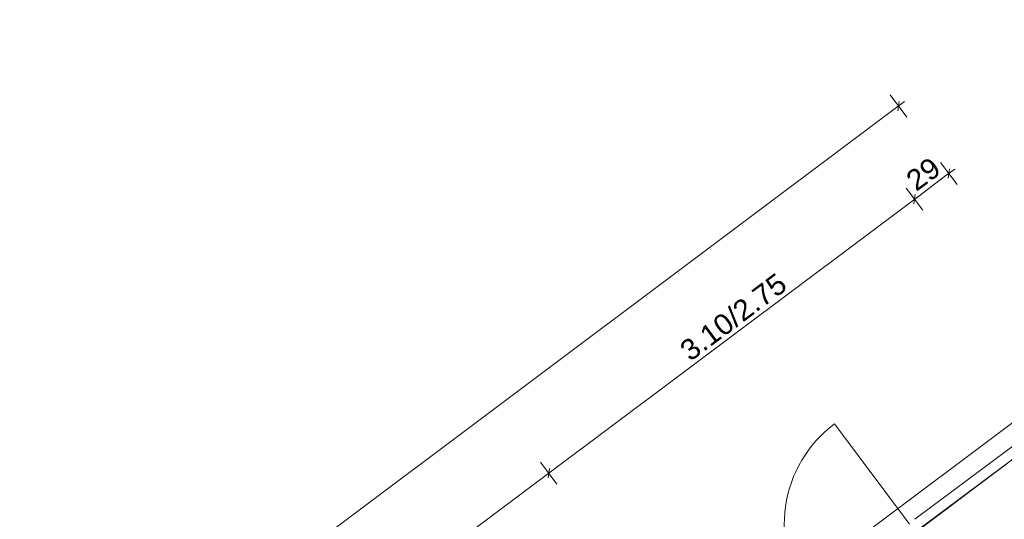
# Model space of a CAD drawing. Extents: x -61922 to 269817, y -51921 to -896.
# Tile 13 of 37: x -50454 to -43774, y -28611 to -25224. Entities that reach past the tile are written whole.
import ezdxf

# ---------------------------------------------------------------- set-up
doc = ezdxf.new("R2010")
doc.units = 0
doc.header["$LTSCALE"] = 0.1
doc.header["$MEASUREMENT"] = 0
doc.layers.get('0').update_dxf_attribs({"lineweight": 9})
doc.layers.get('Defpoints').update_dxf_attribs({"lineweight": 9})
for name, color, linetype, lineweight in [('Cloisons', 7, 'Continuous', 9), ('Cotat_ 1_50', 7, 'Continuous', 9), ('Murs Périphériques', 7, 'Continuous', 9)]:
    doc.layers.add(name, color=color, linetype=linetype, lineweight=lineweight)
doc.styles.add('STYLE_GENERE_2', font='swissc.ttf', dxfattribs={"width": 1.25})
doc.dimstyles.new('COTATION_EN_M', dxfattribs={"dimtxt": 135, "dimasz": 45, "dimexe": 80, "dimexo": 10, "dimgap": 3, "dimtad": 1, "dimlfac": 0.001, "dimzin": 0, "dimdsep": 46, "dimtxsty": 'STYLE_GENERE_2', "dimblk": 'OBLIQUE', "dimcen": 2.5, "dimclrd": 256, "dimclre": 256, "dimclrt": 256, "dimadec": 0, "dimazin": 0, "dimtfac": 1, "dimtix": 1, "dimtmove": 1, "dimatfit": 3, "dimldrblk": 'OBLIQUE', "dimfxl": 100, "dimfxlon": 1, "dimtfillclr": 256, "dimtolj": 1, "dimtzin": 1, "dimlwd": -1, "dimarcsym": 0})

# ---------------------------------------------------------------- blocks, each defined once
blk = doc.blocks.new('_Oblique')
at = {"color": 0, "linetype": 'ByBlock', "lineweight": -2}
blk.add_line((-0.5, -0.5), (0.5, 0.5), dxfattribs=at)
blk = doc.blocks.new('*D935')
at = {"lineweight": -2, "ltscale": 10, "transparency": 16777216}
for p, q in [((-43192.3, -28703.8), (-43300.3, -28559.8)), ((-45557.9, -30227.4), (-45449.9, -30371.5))]:
    blk.add_line(p, q, dxfattribs=at)
at = {"ltscale": 10, "transparency": 16777216}
blk.add_line((-45497.9, -30307.4), (-43252.3, -28623.8), dxfattribs=at)
at = {"layer": 'Defpoints', "color": 0, "ltscale": 10, "transparency": 16777216}
for p in [(-43252.3, -28623.8), (-45866.5, -29815.9), (-42062.8, -30210.4)]:
    blk.add_point(p, dxfattribs=at)
at = {"ltscale": 10, "transparency": 16777216, "xscale": 45, "yscale": 45, "zscale": 45}
for p, rotation in [((-43252.3, -28623.8), 36.86038092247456), ((-45497.9, -30307.4), 216.8603809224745)]:
    blk.add_blockref('_Oblique', p, dxfattribs=dict(at, rotation=rotation))
at = {"ltscale": 10, "transparency": 16777216, "insert": (-44418.5, -29407.7), "char_height": 135, "attachment_point": 5, "rotation": 36.86038, "style": 'STYLE_GENERE_2'}
blk.add_mtext('\\A1;2.81', dxfattribs=at)
blk = doc.blocks.new('*D945')
at = {"lineweight": -2, "ltscale": 10, "transparency": 16777216}
for p, q in [((-49175.8, -32475.2), (-49319.8, -32583.2)), ((-46395, -36184.1), (-46539, -36292.1))]:
    blk.add_line(p, q, dxfattribs=at)
at = {"ltscale": 10, "transparency": 16777216}
blk.add_line((-49255.8, -32535.2), (-46475, -36244.1), dxfattribs=at)
at = {"layer": 'Defpoints', "color": 0, "ltscale": 10, "transparency": 16777216}
for p in [(671.9, -896.2), (-48934.3, -32294.2), (-46475, -36244.1)]:
    blk.add_point(p, dxfattribs=at)
at = {"ltscale": 10, "transparency": 16777216, "xscale": 45, "yscale": 45, "zscale": 45}
for p, rotation in [((-49255.8, -32535.2), 126.8603809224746), ((-46475, -36244.1), 306.8603809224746)]:
    blk.add_blockref('_Oblique', p, dxfattribs=dict(at, rotation=rotation))
at = {"ltscale": 10, "transparency": 16777216, "insert": (-47923.2, -34433), "char_height": 135, "attachment_point": 5, "rotation": 126.86038, "style": 'STYLE_GENERE_2'}
blk.add_mtext('\\A1;4.64', dxfattribs=at)

msp = doc.modelspace()

# ---------------------------------------------------------------- linework, layer by layer
at = {"layer": 'Cloisons'}
for p, q in [((-43340.624, -27834.451), (-44380.171, -28611.214)), ((-44338.271, -28667.289), (-43298.724, -27890.526)), ((-44417.231, -28645.148), (-44926.016, -27964.239))]:
    msp.add_line(p, q, dxfattribs=at)
msp.add_arc((-44417.231, -28645.148), 850, 126.7675876, 216.7675876, dxfattribs=at)
at = {"layer": 'Cotat_ 1_50', "color": 7, "linetype": 'Continuous', "lineweight": 5}
for p, q in [((-44435.552, -25884.736), (-44547.908, -25734.628)), ((-44511.744, -25824.662), (-44451.701, -25779.72)), ((-57130.099, -35269.549), (-44511.744, -25824.662)), ((-44093.603, -26341.579), (-44205.959, -26191.471)), ((-44169.795, -26281.506), (-44109.752, -26236.563)), ((-44363.391, -26426.413), (-44169.795, -26281.506)), ((-44327.227, -26516.447), (-44439.583, -26366.34)), ((-46845.171, -28284.035), (-44363.391, -26426.413)), ((-46845.171, -28284.035), (-44363.391, -26426.413)), ((-48562.043, -29569.12), (-46845.171, -28284.035)), ((-48562.043, -29569.12), (-46845.171, -28284.035))]:
    msp.add_line(p, q, dxfattribs=at)
at = {"layer": 'Cotat_ 1_50', "color": 7, "linetype": 'Continuous', "lineweight": 20}
msp.add_line((-46809.007, -28374.069), (-46921.364, -28223.962), dxfattribs=at)
at = {"layer": 'Murs Périphériques'}
for p, q in [((-43418.697, -27730.506), (-45899.006, -29590.094)), ((-43298.724, -27890.526), (-45779.033, -29750.114))]:
    msp.add_line(p, q, dxfattribs=at)

# ---------------------------------------------------------------- block references
at = {"lineweight": 5, "ltscale": 10, "xscale": 45, "yscale": 45, "zscale": 45, "rotation": 36.86038092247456}
for p in [(-44491.73, -25809.682), (-44149.781, -26266.525), (-44383.405, -26441.393)]:
    msp.add_blockref('_Oblique', p, dxfattribs=at)
at = {"ltscale": 10, "xscale": 45, "yscale": 45, "zscale": 45, "rotation": 36.86038092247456}
msp.add_blockref('_Oblique', (-46865.186, -28299.016), dxfattribs=at)

# ---------------------------------------------------------------- texts
at = {"layer": 'Cotat_ 1_50', "color": 7, "lineweight": 5, "char_height": 140, "attachment_point": 1, "rotation": 36.814993, "style": 'STYLE_GENERE_2'}
for s, insert in [('{29}', (-44455.217, -26280.818)), ('3.10/2.75', (-45989.288, -27433.554))]:
    msp.add_mtext(s, dxfattribs=dict(at, insert=insert))

# ---------------------------------------------------------------- dimensions: what is measured, and where the dimension line sits
at = {"ltscale": 10}
for base, p1, p2, angle, picture, middle in [((-46475.035, -36244.115), (-48934.286, -32294.152), (671.887, -896.158), 126.8603809, '*D945', (-47923.248, -34433.018)), ((-43252.305, -28623.838), (-45866.453, -29815.87), (-42062.827, -30210.357), 36.8603809, '*D935', (-44418.522, -29407.728))]:
    dim = msp.add_linear_dim(base=base, p1=p1, p2=p2, angle=angle, dimstyle='COTATION_EN_M', dxfattribs=at)
    dim.commit()
    dim.dimension.update_dxf_attribs({"geometry": picture, "text_midpoint": middle})

doc.saveas('drawing.dxf')
